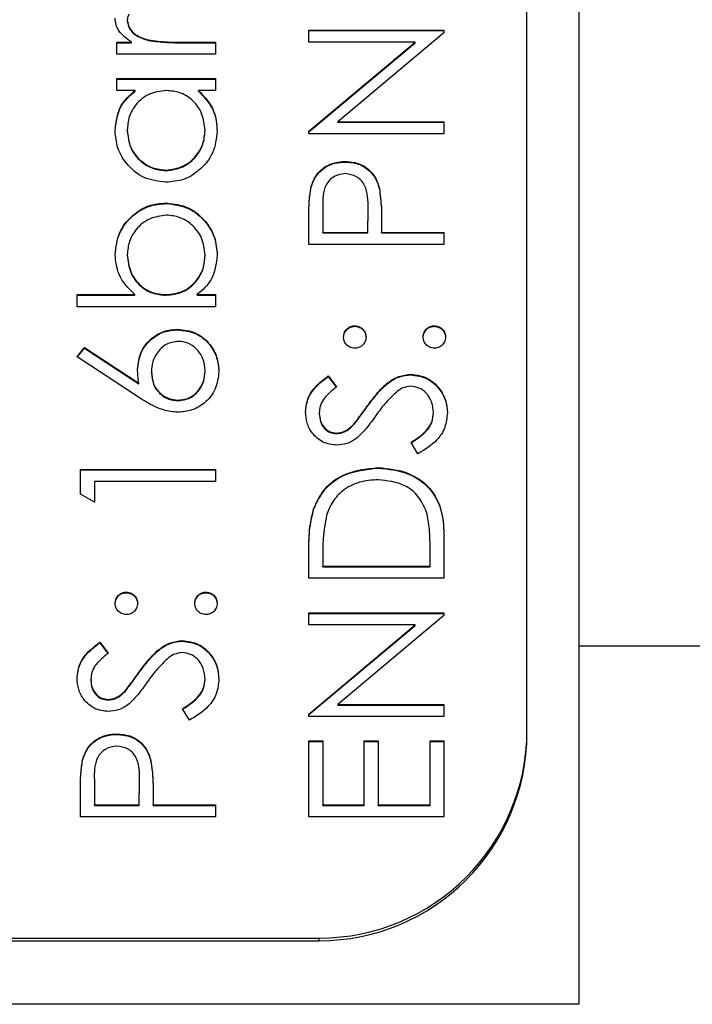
# Model space of a CAD drawing. Header units: millimetres. Extents: x 296 to 1495, y 17 to 1173.
# Tile 11 of 23: x 740.52 to 747, y 532.53 to 542.01. Entities that reach past the tile are written whole.
import ezdxf

# ---------------------------------------------------------------- set-up
doc = ezdxf.new("R2010")
doc.units = ezdxf.units.MM

msp = doc.modelspace()

# ---------------------------------------------------------------- linework, layer by layer
at = {"color": 7, "linetype": 'Continuous', "lineweight": 25}
for p, q in [((745.9094, 573.533), (745.9094, 535.9785)), ((745.4094, 535.1681), (745.4094, 571.1199)), ((741.5594, 541.9967), (741.5594, 542.0019)), ((743.3094, 541.9091), (744.6094, 541.9091)), ((743.3094, 541.7925), (743.3094, 541.9091)), ((743.3094, 541.9039), (744.6094, 541.9039)), ((744.6094, 541.8825), (743.5885, 541.0269)), ((744.6094, 541.9091), (744.6094, 541.8825)), ((741.4594, 541.7925), (741.5992, 541.7925)), ((741.4594, 541.676), (741.4594, 541.7925)), ((741.4594, 541.7874), (741.5992, 541.7874)), ((741.5992, 541.7874), (741.5992, 541.7925)), ((741.7641, 541.8082), (741.7641, 541.8134)), ((742.0901, 541.7925), (742.4094, 541.7925)), ((742.0901, 541.7874), (742.0901, 541.7925)), ((742.0901, 541.7874), (742.4094, 541.7874)), ((742.4094, 541.7925), (742.4094, 541.676)), ((744.3326, 541.7925), (743.3094, 541.7925)), ((743.3094, 540.9348), (744.3326, 541.7925)), ((743.3094, 540.9297), (744.3326, 541.7874)), ((744.3326, 541.7874), (744.3326, 541.7925)), ((742.4094, 541.676), (741.4594, 541.676)), ((741.4594, 541.443), (742.4094, 541.443)), ((741.4594, 541.3265), (741.4594, 541.443)), ((742.4094, 541.443), (742.4094, 541.3265)), ((741.4594, 541.4378), (742.4094, 541.4378)), ((741.6352, 541.3265), (741.4594, 541.3265)), ((741.6352, 541.3213), (741.6352, 541.3265)), ((742.4094, 541.3265), (742.2451, 541.3265)), ((742.2451, 541.3213), (742.2451, 541.3265)), ((743.5885, 541.0269), (744.6094, 541.0269)), ((743.5885, 541.0217), (743.5885, 541.0269)), ((743.5885, 541.0217), (744.6094, 541.0217)), ((744.6094, 541.0269), (744.6094, 540.9104)), ((741.5594, 540.939), (741.5594, 540.9442)), ((742.3094, 540.938), (742.3094, 540.9432)), ((743.3094, 540.9104), (743.3094, 540.9348)), ((744.6094, 540.9104), (743.3094, 540.9104)), ((743.6581, 540.6389), (743.6581, 540.6441)), ((741.9331, 540.5557), (741.9331, 540.5609)), ((743.3289, 540.3903), (743.3289, 540.3955)), ((743.988, 540.3799), (743.988, 540.3851)), ((741.9362, 540.2394), (741.9362, 540.2446)), ((743.4427, 540.1991), (743.4427, 539.9617)), ((743.876, 539.9617), (743.8789, 540.189)), ((743.876, 539.9565), (743.8789, 540.1838)), ((743.8789, 540.189), (743.8789, 540.1944)), ((743.8789, 540.1838), (743.8789, 540.189)), ((743.3094, 539.8452), (743.3094, 540.0998)), ((744.0094, 540.0545), (744.0094, 539.9617)), ((743.4427, 539.9617), (743.876, 539.9617)), ((743.4427, 539.9565), (743.4427, 539.9617)), ((743.4427, 539.9565), (743.876, 539.9565)), ((743.876, 539.9565), (743.876, 539.9617)), ((744.0094, 539.9617), (744.6094, 539.9617)), ((744.0094, 539.9565), (744.0094, 539.9617)), ((744.0094, 539.9565), (744.6094, 539.9565)), ((744.6094, 539.9617), (744.6094, 539.8452)), ((744.6094, 539.8452), (743.3094, 539.8452)), ((741.5594, 539.7414), (741.5594, 539.7466)), ((742.3094, 539.7396), (742.3094, 539.7448)), ((741.076, 539.3625), (741.6318, 539.3625)), ((741.076, 539.246), (741.076, 539.3625)), ((741.076, 539.3573), (741.6318, 539.3573)), ((741.6318, 539.3573), (741.6318, 539.3625)), ((741.9326, 539.3573), (741.9326, 539.3625)), ((742.2336, 539.3625), (742.4094, 539.3625)), ((742.2336, 539.3573), (742.2336, 539.3625)), ((742.2336, 539.3573), (742.4094, 539.3573)), ((742.4094, 539.3625), (742.4094, 539.246)), ((742.4094, 539.246), (741.076, 539.246)), ((742.0445, 539.0244), (742.0445, 539.0296)), ((743.751, 539.0577), (743.751, 539.0629)), ((744.5177, 539.0577), (744.5177, 539.0629)), ((741.076, 538.7633), (741.1466, 538.853)), ((741.0787, 538.7615), (741.1466, 538.8478)), ((741.1466, 538.853), (741.6719, 538.51)), ((741.1466, 538.8478), (741.1466, 538.853)), ((741.1466, 538.8478), (741.6719, 538.5048)), ((741.6693, 538.3758), (741.076, 538.7633)), ((741.7927, 538.6148), (741.7927, 538.62)), ((742.3094, 538.6249), (742.3094, 538.6301)), ((741.6719, 538.5048), (741.6719, 538.51)), ((743.4961, 538.5802), (743.576, 538.4749)), ((743.4961, 538.575), (743.4961, 538.5802)), ((743.4961, 538.575), (743.576, 538.4697)), ((744.2909, 538.5917), (744.2909, 538.5968)), ((742.0516, 538.342), (742.0516, 538.3472)), ((743.4094, 538.2161), (743.4094, 538.2213)), ((743.8714, 538.2858), (743.8714, 538.291)), ((744.5094, 538.2208), (744.5094, 538.226)), ((743.574, 538.0257), (743.574, 538.0309)), ((743.7419, 538.1113), (743.7419, 538.1165)), ((744.3586, 537.8312), (744.2927, 537.9409)), ((741.1094, 537.6814), (742.4094, 537.6814)), ((741.1094, 537.4413), (741.1094, 537.6814)), ((741.1094, 537.6762), (742.4094, 537.6762)), ((742.4094, 537.6814), (742.4094, 537.5649)), ((743.9758, 537.6929), (743.9758, 537.698)), ((741.2427, 537.5649), (741.2427, 537.3651)), ((742.4094, 537.5649), (741.2427, 537.5649)), ((741.2427, 537.3651), (741.1094, 537.4413)), ((743.3563, 537.3017), (743.3563, 537.3069)), ((744.6094, 537.0351), (744.6094, 536.6328)), ((743.3094, 536.6328), (743.3094, 536.8949)), ((744.476, 536.7493), (744.476, 536.8983)), ((743.4427, 536.8406), (743.4427, 536.7493)), ((743.4427, 536.7493), (744.476, 536.7493)), ((743.4427, 536.7441), (743.4427, 536.7493)), ((743.4427, 536.7441), (744.476, 536.7441)), ((744.476, 536.7441), (744.476, 536.7493)), ((744.6094, 536.6328), (743.3094, 536.6328)), ((741.551, 536.4945), (741.551, 536.4996)), ((742.3177, 536.4945), (742.3177, 536.4996)), ((743.3094, 536.2999), (744.6094, 536.2999)), ((743.3094, 536.1834), (743.3094, 536.2999)), ((743.3094, 536.2947), (744.6094, 536.2947)), ((744.6094, 536.2734), (743.5885, 535.4178)), ((744.6094, 536.2999), (744.6094, 536.2734)), ((744.3326, 536.1834), (743.3094, 536.1834)), ((743.3094, 535.3257), (744.3326, 536.1834)), ((743.3094, 535.3205), (744.3326, 536.1782)), ((744.3326, 536.1782), (744.3326, 536.1834)), ((741.2961, 536.0169), (741.376, 535.9116)), ((741.2961, 536.0118), (741.2961, 536.0169)), ((741.2961, 536.0118), (741.376, 535.9064)), ((742.0909, 536.0284), (742.0909, 536.0336)), ((745.9094, 535.979), (745.9094, 532.533)), ((749.1979, 535.979), (745.9094, 535.979)), ((741.6714, 535.7226), (741.6714, 535.7278)), ((742.3094, 535.6576), (742.3094, 535.6627)), ((741.2094, 535.6529), (741.2094, 535.6581)), ((741.5419, 535.5481), (741.5419, 535.5532)), ((741.374, 535.4625), (741.374, 535.4677)), ((742.1586, 535.268), (742.0927, 535.3777)), ((743.5885, 535.4178), (744.6094, 535.4178)), ((743.5885, 535.4126), (743.5885, 535.4178)), ((743.5885, 535.4126), (744.6094, 535.4126)), ((744.6094, 535.4178), (744.6094, 535.3012)), ((743.3094, 535.3012), (743.3094, 535.3257)), ((744.6094, 535.3012), (743.3094, 535.3012)), ((741.4581, 535.1296), (741.4581, 535.1348)), ((745.4094, 535.1422), (745.4094, 535.1681)), ((743.3094, 535.0682), (743.4427, 535.0682)), ((743.3094, 534.3359), (743.3094, 535.0682)), ((743.3094, 535.063), (743.4427, 535.063)), ((743.4427, 535.0682), (743.4427, 534.4524)), ((743.8427, 535.0682), (743.976, 535.0682)), ((743.8427, 534.4524), (743.8427, 535.0682)), ((743.8427, 535.063), (743.976, 535.063)), ((743.976, 535.0682), (743.976, 534.4524)), ((744.476, 535.0682), (744.6094, 535.0682)), ((744.476, 534.4524), (744.476, 535.0682)), ((744.476, 535.063), (744.6094, 535.063)), ((744.6094, 535.0682), (744.6094, 534.3359)), ((741.1289, 534.881), (741.1289, 534.8862)), ((741.788, 534.8706), (741.788, 534.8758)), ((741.2427, 534.6898), (741.2427, 534.4524)), ((741.676, 534.4524), (741.6789, 534.6797)), ((741.676, 534.4472), (741.6789, 534.6745)), ((741.6789, 534.6797), (741.6789, 534.6851)), ((741.6789, 534.6745), (741.6789, 534.6797)), ((741.1094, 534.3359), (741.1094, 534.5905)), ((741.8094, 534.5452), (741.8094, 534.4524)), ((741.2427, 534.4524), (741.676, 534.4524)), ((741.2427, 534.4472), (741.2427, 534.4524)), ((741.2427, 534.4472), (741.676, 534.4472)), ((741.676, 534.4472), (741.676, 534.4524)), ((741.8094, 534.4524), (742.4094, 534.4524)), ((741.8094, 534.4472), (741.8094, 534.4524)), ((741.8094, 534.4472), (742.4094, 534.4472)), ((742.4094, 534.4524), (742.4094, 534.3359)), ((743.4427, 534.4524), (743.8427, 534.4524)), ((743.4427, 534.4472), (743.4427, 534.4524)), ((743.4427, 534.4472), (743.8427, 534.4472)), ((743.8427, 534.4472), (743.8427, 534.4524)), ((743.976, 534.4524), (744.476, 534.4524)), ((743.976, 534.4472), (743.976, 534.4524)), ((743.976, 534.4472), (744.476, 534.4472)), ((744.476, 534.4472), (744.476, 534.4524)), ((742.4094, 534.3359), (741.1094, 534.3359)), ((744.6094, 534.3359), (743.3094, 534.3359)), ((727.4094, 533.1449), (743.4094, 533.1449)), ((731.4094, 533.1708), (743.4094, 533.1708)), ((743.4094, 533.1449), (743.4094, 533.1708)), ((745.9094, 532.533), (724.9094, 532.533))]:
    msp.add_line(p, q, dxfattribs=at)
for centre in [(743.4107, 535.1694), (743.4107, 535.1436)]:
    msp.add_arc(centre, 1.9987, 269.96168, 359.96163, dxfattribs=at)
for points, knots in [([(741.5992, 541.7925), (741.5546, 541.8251), (741.4924, 541.8706), (741.4485, 541.9598), (741.4446, 542.0026), (741.4427, 542.024)], [0, 0, 0, 0, 0.558788, 0.779481, 1, 1, 1, 1]), ([(741.5763, 542.0615), (741.5714, 542.0508), (741.5625, 542.0318), (741.5603, 542.011), (741.5594, 542.0019)], [0, 0, 0, 0, 0.560396, 1, 1, 1, 1]), ([(741.5594, 542.0019), (741.5654, 541.9745), (741.5773, 541.9194), (741.6539, 541.8487), (741.7223, 541.8268), (741.7641, 541.8134)], [0, 0, 0, 0, 0.278336, 0.558768, 1, 1, 1, 1]), ([(741.5594, 541.9967), (741.5654, 541.9693), (741.5773, 541.9142), (741.6539, 541.8436), (741.7223, 541.8216), (741.7641, 541.8082)], [0, 0, 0, 0, 0.278336, 0.558768, 1, 1, 1, 1]), ([(741.7641, 541.8134), (741.8247, 541.8057), (741.9329, 541.792), (742.0421, 541.7924), (742.0901, 541.7925)], [0, 0, 0, 0, 0.559636, 1, 1, 1, 1]), ([(741.7641, 541.8082), (741.8247, 541.8005), (741.9329, 541.7868), (742.0421, 541.7872), (742.0901, 541.7874)], [0, 0, 0, 0, 0.559636, 1, 1, 1, 1]), ([(741.4427, 540.9426), (741.4524, 541.0283), (741.4698, 541.1814), (741.5845, 541.2821), (741.6352, 541.3265)], [0, 0, 0, 0, 0.559062, 1, 1, 1, 1]), ([(741.4427, 540.9375), (741.4524, 541.0231), (741.4698, 541.1762), (741.5845, 541.2769), (741.6352, 541.3213)], [0, 0, 0, 0, 0.559062, 1, 1, 1, 1]), ([(741.9365, 541.3265), (741.8801, 541.3203), (741.7675, 541.3078), (741.6435, 541.203), (741.5699, 541.0766), (741.5629, 540.9883), (741.5594, 540.9442)], [0, 0, 0, 0, 0.27966, 0.55921, 0.779487, 1, 1, 1, 1]), ([(742.3094, 540.9432), (742.3027, 540.9988), (742.2892, 541.11), (742.1939, 541.2396), (742.0682, 541.3151), (741.9804, 541.3227), (741.9365, 541.3265)], [0, 0, 0, 0, 0.279822, 0.559387, 0.779603, 1, 1, 1, 1]), ([(742.2451, 541.3265), (742.3035, 541.265), (742.4081, 541.155), (742.4206, 541.0051), (742.426, 540.939)], [0, 0, 0, 0, 0.5587633, 1, 1, 1, 1]), ([(742.2451, 541.3213), (742.3035, 541.2599), (742.4081, 541.1499), (742.4206, 541), (742.426, 540.9338)], [0, 0, 0, 0, 0.558763, 1, 1, 1, 1]), ([(741.9318, 540.4444), (741.859, 540.4534), (741.7133, 540.4714), (741.5548, 540.6088), (741.4574, 540.7712), (741.4476, 540.8855), (741.4427, 540.9426)], [0, 0, 0, 0, 0.279413, 0.559191, 0.779548, 1, 1, 1, 1]), ([(741.5594, 540.9442), (741.5659, 540.8886), (741.5788, 540.7774), (741.6779, 540.651), (741.802, 540.5751), (741.8894, 540.5656), (741.9331, 540.5609)], [0, 0, 0, 0, 0.279767, 0.559291, 0.779719, 1, 1, 1, 1]), ([(741.5594, 540.939), (741.5659, 540.8834), (741.5788, 540.7722), (741.6779, 540.6458), (741.802, 540.5699), (741.8894, 540.5604), (741.9331, 540.5557)], [0, 0, 0, 0, 0.279767, 0.559291, 0.779719, 1, 1, 1, 1]), ([(742.426, 540.939), (742.4175, 540.8661), (742.4004, 540.7202), (742.266, 540.5588), (742.1039, 540.4591), (741.9892, 540.4493), (741.9318, 540.4444)], [0, 0, 0, 0, 0.279573, 0.559333, 0.779589, 1, 1, 1, 1]), ([(741.9331, 540.5609), (741.9885, 540.5687), (742.0995, 540.5844), (742.2234, 540.6866), (742.2966, 540.8121), (742.3051, 540.8995), (742.3094, 540.9432)], [0, 0, 0, 0, 0.279429, 0.559146, 0.77957, 1, 1, 1, 1]), ([(741.9331, 540.5557), (741.9885, 540.5635), (742.0995, 540.5793), (742.2234, 540.6815), (742.2966, 540.807), (742.3051, 540.8943), (742.3094, 540.938)], [0, 0, 0, 0, 0.279429, 0.559146, 0.77957, 1, 1, 1, 1]), ([(743.3289, 540.3955), (743.3432, 540.4349), (743.3717, 540.5138), (743.4596, 540.5953), (743.5595, 540.6383), (743.6252, 540.6422), (743.6581, 540.6441)], [0, 0, 0, 0, 0.279705, 0.559381, 0.779509, 1, 1, 1, 1]), ([(743.3289, 540.3903), (743.3432, 540.4297), (743.3717, 540.5086), (743.4596, 540.5902), (743.5595, 540.6332), (743.6252, 540.637), (743.6581, 540.6389)], [0, 0, 0, 0, 0.279705, 0.559381, 0.779509, 1, 1, 1, 1]), ([(743.6581, 540.6441), (743.7009, 540.641), (743.7866, 540.6348), (743.8909, 540.5698), (743.9582, 540.4813), (743.9781, 540.4172), (743.988, 540.3851)], [0, 0, 0, 0, 0.2800989, 0.5593238, 0.7794579, 1, 1, 1, 1]), ([(743.6581, 540.6389), (743.7009, 540.6358), (743.7866, 540.6297), (743.8909, 540.5646), (743.9582, 540.4762), (743.9781, 540.412), (743.988, 540.3799)], [0, 0, 0, 0, 0.280099, 0.559324, 0.779458, 1, 1, 1, 1]), ([(743.6586, 540.5276), (743.6213, 540.5217), (743.5651, 540.5128), (743.5065, 540.465), (743.4407, 540.3733), (743.4418, 540.2765), (743.4427, 540.1991)], [0, 0, 0, 0, 0.248969, 0.374729, 0.500383, 1, 1, 1, 1]), ([(743.8789, 540.189), (743.8792, 540.2681), (743.8795, 540.3671), (743.8145, 540.4629), (743.7548, 540.5128), (743.697, 540.5217), (743.6586, 540.5276)], [0, 0, 0, 0, 0.4997206, 0.6253498, 0.7510825, 1, 1, 1, 1]), ([(743.3094, 540.0998), (743.3092, 540.1553), (743.3089, 540.2543), (743.3228, 540.3524), (743.3289, 540.3955)], [0, 0, 0, 0, 0.560314, 1, 1, 1, 1]), ([(743.3094, 540.0946), (743.3092, 540.1501), (743.3089, 540.2491), (743.3228, 540.3472), (743.3289, 540.3903)], [0, 0, 0, 0, 0.560314, 1, 1, 1, 1]), ([(743.988, 540.3851), (743.9958, 540.3236), (744.0096, 540.2138), (744.0094, 540.1032), (744.0094, 540.0545)], [0, 0, 0, 0, 0.559694, 1, 1, 1, 1]), ([(743.988, 540.3799), (743.9958, 540.3184), (744.0096, 540.2087), (744.0094, 540.098), (744.0094, 540.0493)], [0, 0, 0, 0, 0.559694, 1, 1, 1, 1]), ([(741.4427, 539.7494), (741.4512, 539.8224), (741.4682, 539.9682), (741.6025, 540.1294), (741.764, 540.2299), (741.8788, 540.2397), (741.9362, 540.2446)], [0, 0, 0, 0, 0.279577, 0.559334, 0.779604, 1, 1, 1, 1]), ([(741.4427, 539.7443), (741.4512, 539.8172), (741.4682, 539.963), (741.6025, 540.1242), (741.764, 540.2247), (741.8788, 540.2345), (741.9362, 540.2394)], [0, 0, 0, 0, 0.279577, 0.559334, 0.779604, 1, 1, 1, 1]), ([(741.9362, 540.2446), (742.0091, 540.2357), (742.1551, 540.2178), (742.3137, 540.0801), (742.4114, 539.9175), (742.4212, 539.8031), (742.426, 539.7458)], [0, 0, 0, 0, 0.279433, 0.559216, 0.779559, 1, 1, 1, 1]), ([(741.9362, 540.2394), (742.0091, 540.2305), (742.1551, 540.2127), (742.3137, 540.0749), (742.4114, 539.9124), (742.4212, 539.7979), (742.426, 539.7406)], [0, 0, 0, 0, 0.279433, 0.559216, 0.779559, 1, 1, 1, 1]), ([(741.9362, 540.1281), (741.8808, 540.1202), (741.7699, 540.1044), (741.6457, 540.0029), (741.5723, 539.8775), (741.5637, 539.7902), (741.5594, 539.7466)], [0, 0, 0, 0, 0.279403, 0.559104, 0.779552, 1, 1, 1, 1]), ([(742.3094, 539.7448), (742.3029, 539.8004), (742.29, 539.9115), (742.1911, 540.0378), (742.0672, 540.1139), (741.9798, 540.1234), (741.9362, 540.1281)], [0, 0, 0, 0, 0.279756, 0.559279, 0.779725, 1, 1, 1, 1]), ([(741.6318, 539.3625), (741.5716, 539.4233), (741.4641, 539.5321), (741.4492, 539.683), (741.4427, 539.7494)], [0, 0, 0, 0, 0.5592939, 1, 1, 1, 1]), ([(741.5594, 539.7466), (741.5662, 539.691), (741.58, 539.5797), (741.675, 539.4498), (741.8007, 539.3739), (741.8886, 539.3663), (741.9326, 539.3625)], [0, 0, 0, 0, 0.279786, 0.559477, 0.779627, 1, 1, 1, 1]), ([(741.5594, 539.7414), (741.5662, 539.6858), (741.58, 539.5745), (741.675, 539.4446), (741.8007, 539.3688), (741.8886, 539.3611), (741.9326, 539.3573)], [0, 0, 0, 0, 0.279786, 0.559477, 0.779627, 1, 1, 1, 1]), ([(741.9326, 539.3625), (741.9888, 539.3687), (742.1014, 539.3812), (742.2258, 539.4857), (742.2988, 539.6125), (742.3058, 539.7007), (742.3094, 539.7448)], [0, 0, 0, 0, 0.279639, 0.559192, 0.779512, 1, 1, 1, 1]), ([(741.9326, 539.3573), (741.9888, 539.3635), (742.1014, 539.376), (742.2258, 539.4805), (742.2988, 539.6073), (742.3058, 539.6955), (742.3094, 539.7396)], [0, 0, 0, 0, 0.279639, 0.559192, 0.779512, 1, 1, 1, 1]), ([(742.426, 539.7458), (742.4162, 539.6604), (742.3985, 539.5076), (742.2841, 539.4069), (742.2336, 539.3625)], [0, 0, 0, 0, 0.558922, 1, 1, 1, 1]), ([(741.6594, 538.6444), (741.6659, 538.7013), (741.6789, 538.8151), (741.7831, 538.9416), (741.9103, 539.0183), (741.9998, 539.0258), (742.0445, 539.0296)], [0, 0, 0, 0, 0.279638, 0.559326, 0.779527, 1, 1, 1, 1]), ([(741.6594, 538.6392), (741.6659, 538.6961), (741.6789, 538.8099), (741.7831, 538.9365), (741.9103, 539.0132), (741.9998, 539.0207), (742.0445, 539.0244)], [0, 0, 0, 0, 0.279638, 0.559326, 0.779527, 1, 1, 1, 1]), ([(742.0445, 539.0296), (742.104, 539.0229), (742.223, 539.0095), (742.3548, 538.8986), (742.4296, 538.7635), (742.4383, 538.6704), (742.4427, 538.6239)], [0, 0, 0, 0, 0.279631, 0.55896, 0.779478, 1, 1, 1, 1]), ([(742.0445, 539.0244), (742.104, 539.0177), (742.223, 539.0043), (742.3548, 538.8935), (742.4296, 538.7583), (742.4383, 538.6652), (742.4427, 538.6187)], [0, 0, 0, 0, 0.279631, 0.55896, 0.779478, 1, 1, 1, 1]), ([(743.6427, 538.9547), (743.6445, 538.9707), (743.6482, 539.0027), (743.678, 539.0377), (743.7132, 539.0599), (743.7384, 539.0619), (743.751, 539.0629)], [0, 0, 0, 0, 0.279602, 0.559212, 0.779475, 1, 1, 1, 1]), ([(743.6427, 538.9495), (743.6445, 538.9655), (743.6482, 538.9975), (743.678, 539.0325), (743.7132, 539.0547), (743.7384, 539.0567), (743.751, 539.0577)], [0, 0, 0, 0, 0.2796016, 0.559212, 0.7794752, 1, 1, 1, 1]), ([(743.751, 539.0629), (743.7671, 539.0611), (743.7991, 539.0575), (743.8342, 539.0277), (743.8562, 538.9924), (743.8583, 538.9672), (743.8594, 538.9547)], [0, 0, 0, 0, 0.279517, 0.559326, 0.779544, 1, 1, 1, 1]), ([(743.751, 539.0577), (743.7671, 539.0559), (743.7991, 539.0523), (743.8342, 539.0226), (743.8562, 538.9872), (743.8583, 538.9621), (743.8594, 538.9495)], [0, 0, 0, 0, 0.279517, 0.559326, 0.779544, 1, 1, 1, 1]), ([(744.4094, 538.9547), (744.4112, 538.9707), (744.4148, 539.0027), (744.4446, 539.0377), (744.4799, 539.0599), (744.5051, 539.0619), (744.5177, 539.0629)], [0, 0, 0, 0, 0.279602, 0.559212, 0.779475, 1, 1, 1, 1]), ([(744.4094, 538.9495), (744.4112, 538.9655), (744.4148, 538.9975), (744.4446, 539.0325), (744.4799, 539.0547), (744.5051, 539.0567), (744.5177, 539.0577)], [0, 0, 0, 0, 0.279602, 0.559212, 0.779475, 1, 1, 1, 1]), ([(744.5177, 539.0629), (744.5337, 539.061), (744.5656, 539.0572), (744.6008, 539.0276), (744.6226, 538.9923), (744.6249, 538.9672), (744.626, 538.9547)], [0, 0, 0, 0, 0.2794691, 0.5593578, 0.7796739, 1, 1, 1, 1]), ([(744.5177, 539.0577), (744.5337, 539.0558), (744.5656, 539.052), (744.6008, 539.0225), (744.6226, 538.9871), (744.6249, 538.962), (744.626, 538.9495)], [0, 0, 0, 0, 0.279469, 0.559358, 0.779674, 1, 1, 1, 1]), ([(742.0516, 538.9131), (742.0108, 538.9071), (741.9292, 538.8951), (741.847, 538.8099), (741.7995, 538.716), (741.795, 538.652), (741.7927, 538.62)], [0, 0, 0, 0, 0.278754, 0.558605, 0.779147, 1, 1, 1, 1]), ([(742.3094, 538.6301), (742.3054, 538.67), (742.2974, 538.7497), (742.2308, 538.8422), (742.1457, 538.9032), (742.0829, 538.9098), (742.0516, 538.9131)], [0, 0, 0, 0, 0.280018, 0.559853, 0.779987, 1, 1, 1, 1]), ([(743.751, 538.8465), (743.7351, 538.8485), (743.7032, 538.8524), (743.668, 538.8818), (743.6462, 538.9172), (743.6439, 538.9422), (743.6427, 538.9547)], [0, 0, 0, 0, 0.279585, 0.559454, 0.779697, 1, 1, 1, 1]), ([(743.8594, 538.9547), (743.8575, 538.9387), (743.8538, 538.9068), (743.8242, 538.8715), (743.7887, 538.8498), (743.7636, 538.8476), (743.751, 538.8465)], [0, 0, 0, 0, 0.279647, 0.559299, 0.779615, 1, 1, 1, 1]), ([(744.5177, 538.8465), (744.5017, 538.8484), (744.4698, 538.8522), (744.4344, 538.8816), (744.4127, 538.9171), (744.4105, 538.9421), (744.4094, 538.9547)], [0, 0, 0, 0, 0.279576, 0.559284, 0.779552, 1, 1, 1, 1]), ([(744.626, 538.9547), (744.6241, 538.9388), (744.6201, 538.9069), (744.5907, 538.8717), (744.5553, 538.85), (744.5302, 538.8477), (744.5177, 538.8465)], [0, 0, 0, 0, 0.2795812, 0.5591432, 0.7795754, 1, 1, 1, 1]), ([(741.6719, 538.51), (741.668, 538.5349), (741.6609, 538.5795), (741.6599, 538.6246), (741.6594, 538.6444)], [0, 0, 0, 0, 0.55991, 1, 1, 1, 1]), ([(741.7927, 538.62), (741.7961, 538.5804), (741.8028, 538.5014), (741.8714, 538.4107), (741.9586, 538.3557), (742.0206, 538.35), (742.0516, 538.3472)], [0, 0, 0, 0, 0.2801275, 0.5595148, 0.7797192, 1, 1, 1, 1]), ([(741.7927, 538.6148), (741.7961, 538.5752), (741.8028, 538.4962), (741.8714, 538.4055), (741.9586, 538.3505), (742.0206, 538.3448), (742.0516, 538.342)], [0, 0, 0, 0, 0.280127, 0.559515, 0.779719, 1, 1, 1, 1]), ([(742.4427, 538.6239), (742.4357, 538.5658), (742.4218, 538.4497), (742.3162, 538.3185), (742.1838, 538.2442), (742.0925, 538.2352), (742.0469, 538.2306)], [0, 0, 0, 0, 0.27967, 0.559085, 0.779558, 1, 1, 1, 1]), ([(742.0516, 538.3472), (742.0915, 538.3527), (742.1714, 538.3639), (742.2539, 538.4449), (742.3022, 538.5362), (742.307, 538.5988), (742.3094, 538.6301)], [0, 0, 0, 0, 0.279059, 0.55882, 0.779303, 1, 1, 1, 1]), ([(742.0516, 538.342), (742.0915, 538.3476), (742.1714, 538.3587), (742.2539, 538.4397), (742.3022, 538.531), (742.307, 538.5936), (742.3094, 538.6249)], [0, 0, 0, 0, 0.279059, 0.5588204, 0.7793034, 1, 1, 1, 1]), ([(743.276, 538.2343), (743.2818, 538.2829), (743.2912, 538.3631), (743.3537, 538.4574), (743.4208, 538.5235), (743.471, 538.5613), (743.4961, 538.5802)], [0, 0, 0, 0, 0.338729, 0.558835, 0.779344, 1, 1, 1, 1]), ([(743.276, 538.2291), (743.2818, 538.2777), (743.2912, 538.3579), (743.3537, 538.4523), (743.4208, 538.5183), (743.471, 538.5561), (743.4961, 538.575)], [0, 0, 0, 0, 0.338729, 0.558835, 0.779344, 1, 1, 1, 1]), ([(743.8714, 538.291), (743.908, 538.34), (743.9684, 538.4207), (744.0689, 538.5187), (744.1723, 538.5822), (744.2514, 538.592), (744.2909, 538.5968)], [0, 0, 0, 0, 0.340499, 0.560704, 0.780578, 1, 1, 1, 1]), ([(743.8714, 538.2858), (743.908, 538.3348), (743.9684, 538.4155), (744.0689, 538.5135), (744.1723, 538.577), (744.2514, 538.5868), (744.2909, 538.5917)], [0, 0, 0, 0, 0.340499, 0.560704, 0.780578, 1, 1, 1, 1]), ([(744.2909, 538.5968), (744.3441, 538.5896), (744.4505, 538.575), (744.5638, 538.4713), (744.6326, 538.3514), (744.6393, 538.2678), (744.6427, 538.226)], [0, 0, 0, 0, 0.279183, 0.559085, 0.779446, 1, 1, 1, 1]), ([(744.2909, 538.5917), (744.3441, 538.5844), (744.4505, 538.5699), (744.5638, 538.4661), (744.6326, 538.3462), (744.6393, 538.2626), (744.6427, 538.2208)], [0, 0, 0, 0, 0.279183, 0.559085, 0.779446, 1, 1, 1, 1]), ([(743.576, 538.4749), (743.5481, 538.4524), (743.502, 538.4155), (743.4464, 538.3545), (743.4148, 538.2909), (743.4112, 538.2445), (743.4094, 538.2213)], [0, 0, 0, 0, 0.340409, 0.560482, 0.78018, 1, 1, 1, 1]), ([(744.1615, 538.4338), (744.1186, 538.3938), (744.042, 538.3223), (743.981, 538.2372), (743.9542, 538.1997)], [0, 0, 0, 0, 0.559496, 1, 1, 1, 1]), ([(744.2891, 538.4803), (744.2632, 538.4771), (744.2168, 538.4714), (744.1784, 538.4453), (744.1615, 538.4338)], [0, 0, 0, 0, 0.55899, 1, 1, 1, 1]), ([(744.5094, 538.226), (744.5059, 538.2609), (744.4989, 538.3306), (744.4463, 538.4159), (744.3714, 538.47), (744.3165, 538.4769), (744.2891, 538.4803)], [0, 0, 0, 0, 0.280276, 0.560148, 0.780153, 1, 1, 1, 1]), ([(742.0469, 538.2306), (742.0004, 538.2352), (741.9238, 538.2428), (741.8246, 538.284), (741.7452, 538.3269), (741.6946, 538.3595), (741.6693, 538.3758)], [0, 0, 0, 0, 0.3393742, 0.5594856, 0.7797313, 1, 1, 1, 1]), ([(743.5794, 537.9144), (743.5333, 537.92), (743.441, 537.9313), (743.3408, 538.02), (743.2853, 538.126), (743.2791, 538.1982), (743.276, 538.2343)], [0, 0, 0, 0, 0.279553, 0.558798, 0.779378, 1, 1, 1, 1]), ([(743.4094, 538.2213), (743.4114, 538.1949), (743.4155, 538.1423), (743.456, 538.0789), (743.5117, 538.0373), (743.5532, 538.033), (743.574, 538.0309)], [0, 0, 0, 0, 0.280274, 0.559931, 0.77992, 1, 1, 1, 1]), ([(743.7419, 538.1165), (743.7668, 538.1485), (743.8113, 538.2057), (743.853, 538.2649), (743.8714, 538.291)], [0, 0, 0, 0, 0.559906, 1, 1, 1, 1]), ([(743.7419, 538.1113), (743.7668, 538.1433), (743.8113, 538.2005), (743.853, 538.2598), (743.8714, 538.2858)], [0, 0, 0, 0, 0.559906, 1, 1, 1, 1]), ([(744.2927, 537.9409), (744.3521, 537.9795), (744.4349, 538.0333), (744.5008, 538.1433), (744.5065, 538.1984), (744.5094, 538.226)], [0, 0, 0, 0, 0.559321, 0.779782, 1, 1, 1, 1]), ([(744.2927, 537.9358), (744.3521, 537.9743), (744.4349, 538.0281), (744.5008, 538.1381), (744.5065, 538.1933), (744.5094, 538.2208)], [0, 0, 0, 0, 0.5593206, 0.7797817, 1, 1, 1, 1]), ([(744.6427, 538.226), (744.6379, 538.1779), (744.6283, 538.0819), (744.5303, 537.9339), (744.4237, 537.8702), (744.3586, 537.8312)], [0, 0, 0, 0, 0.27988, 0.559666, 1, 1, 1, 1]), ([(743.4094, 538.2161), (743.4114, 538.1898), (743.4155, 538.1371), (743.456, 538.0737), (743.5117, 538.0321), (743.5532, 538.0279), (743.574, 538.0257)], [0, 0, 0, 0, 0.280274, 0.559931, 0.77992, 1, 1, 1, 1]), ([(743.9542, 538.1997), (743.9242, 538.1574), (743.8708, 538.0818), (743.8059, 538.0159), (743.7773, 537.987)], [0, 0, 0, 0, 0.560413, 1, 1, 1, 1]), ([(743.574, 538.0309), (743.5921, 538.0324), (743.6284, 538.0355), (743.6882, 538.0636), (743.7215, 538.0964), (743.7419, 538.1165)], [0, 0, 0, 0, 0.279946, 0.559774, 1, 1, 1, 1]), ([(743.574, 538.0257), (743.5921, 538.0273), (743.6284, 538.0303), (743.6882, 538.0584), (743.7215, 538.0912), (743.7419, 538.1113)], [0, 0, 0, 0, 0.279946, 0.559774, 1, 1, 1, 1]), ([(743.7773, 537.987), (743.7436, 537.9641), (743.6834, 537.9232), (743.6112, 537.9171), (743.5794, 537.9144)], [0, 0, 0, 0, 0.55984, 1, 1, 1, 1]), ([(743.3563, 537.3069), (743.3883, 537.373), (743.4524, 537.5052), (743.6716, 537.6658), (743.8605, 537.6858), (743.9758, 537.698)], [0, 0, 0, 0, 0.280264, 0.560715, 1, 1, 1, 1]), ([(743.3563, 537.3017), (743.3883, 537.3678), (743.4524, 537.5), (743.6716, 537.6606), (743.8605, 537.6806), (743.9758, 537.6929)], [0, 0, 0, 0, 0.280264, 0.560715, 1, 1, 1, 1]), ([(743.9758, 537.698), (744.0734, 537.6885), (744.2682, 537.6696), (744.5009, 537.5014), (744.6024, 537.265), (744.6071, 537.1119), (744.6094, 537.0351)], [0, 0, 0, 0, 0.280124, 0.559248, 0.778837, 1, 1, 1, 1]), ([(743.9758, 537.6929), (744.0734, 537.6834), (744.2682, 537.6644), (744.5009, 537.4963), (744.6024, 537.2599), (744.6071, 537.1068), (744.6094, 537.0299)], [0, 0, 0, 0, 0.280124, 0.559248, 0.778837, 1, 1, 1, 1]), ([(743.9755, 537.5815), (743.9147, 537.5773), (743.7931, 537.5689), (743.64, 537.4884), (743.5305, 537.3736), (743.4963, 537.2842), (743.4792, 537.2395)], [0, 0, 0, 0, 0.280178, 0.559765, 0.779797, 1, 1, 1, 1]), ([(744.443, 537.2694), (744.4202, 537.3213), (744.3747, 537.4249), (744.2105, 537.5557), (744.0645, 537.5717), (743.9755, 537.5815)], [0, 0, 0, 0, 0.2805364, 0.5610151, 1, 1, 1, 1]), ([(743.3094, 536.8949), (743.3095, 536.973), (743.3096, 537.1122), (743.342, 537.2474), (743.3563, 537.3069)], [0, 0, 0, 0, 0.5604447, 1, 1, 1, 1]), ([(743.3094, 536.8898), (743.3095, 536.9678), (743.3096, 537.107), (743.342, 537.2423), (743.3563, 537.3017)], [0, 0, 0, 0, 0.560445, 1, 1, 1, 1]), ([(743.4792, 537.2395), (743.4661, 537.1656), (743.4429, 537.0336), (743.4428, 536.8996), (743.4427, 536.8406)], [0, 0, 0, 0, 0.5595421, 1, 1, 1, 1]), ([(744.476, 536.8983), (744.4762, 536.9683), (744.4766, 537.0931), (744.4532, 537.2156), (744.443, 537.2694)], [0, 0, 0, 0, 0.560426, 1, 1, 1, 1]), ([(741.4427, 536.3914), (741.4445, 536.4074), (741.4482, 536.4395), (741.478, 536.4744), (741.5132, 536.4967), (741.5384, 536.4986), (741.551, 536.4996)], [0, 0, 0, 0, 0.279602, 0.559212, 0.779475, 1, 1, 1, 1]), ([(741.4427, 536.3863), (741.4445, 536.4023), (741.4482, 536.4343), (741.478, 536.4693), (741.5132, 536.4915), (741.5384, 536.4935), (741.551, 536.4945)], [0, 0, 0, 0, 0.279602, 0.559212, 0.779475, 1, 1, 1, 1]), ([(741.551, 536.4996), (741.5671, 536.4978), (741.5991, 536.4943), (741.6342, 536.4645), (741.6562, 536.4291), (741.6583, 536.404), (741.6594, 536.3914)], [0, 0, 0, 0, 0.279517, 0.559326, 0.779544, 1, 1, 1, 1]), ([(741.551, 536.4945), (741.5671, 536.4927), (741.5991, 536.4891), (741.6342, 536.4593), (741.6562, 536.424), (741.6583, 536.3988), (741.6594, 536.3863)], [0, 0, 0, 0, 0.279517, 0.559326, 0.779544, 1, 1, 1, 1]), ([(742.2094, 536.3914), (742.2112, 536.4074), (742.2148, 536.4395), (742.2446, 536.4744), (742.2799, 536.4967), (742.3051, 536.4986), (742.3177, 536.4996)], [0, 0, 0, 0, 0.279602, 0.559212, 0.779475, 1, 1, 1, 1]), ([(742.2094, 536.3863), (742.2112, 536.4023), (742.2148, 536.4343), (742.2446, 536.4693), (742.2799, 536.4915), (742.3051, 536.4935), (742.3177, 536.4945)], [0, 0, 0, 0, 0.279602, 0.559212, 0.779475, 1, 1, 1, 1]), ([(742.3177, 536.4996), (742.3337, 536.4977), (742.3656, 536.494), (742.4008, 536.4644), (742.4226, 536.429), (742.4249, 536.404), (742.426, 536.3914)], [0, 0, 0, 0, 0.279469, 0.559358, 0.779674, 1, 1, 1, 1]), ([(742.3177, 536.4945), (742.3337, 536.4926), (742.3656, 536.4888), (742.4008, 536.4592), (742.4226, 536.4239), (742.4249, 536.3988), (742.426, 536.3863)], [0, 0, 0, 0, 0.279469, 0.559358, 0.779674, 1, 1, 1, 1]), ([(741.551, 536.2833), (741.5351, 536.2852), (741.5032, 536.2892), (741.468, 536.3186), (741.4462, 536.3539), (741.4439, 536.3789), (741.4427, 536.3914)], [0, 0, 0, 0, 0.279585, 0.559454, 0.779697, 1, 1, 1, 1]), ([(741.6594, 536.3914), (741.6575, 536.3755), (741.6538, 536.3435), (741.6242, 536.3083), (741.5887, 536.2866), (741.5636, 536.2844), (741.551, 536.2833)], [0, 0, 0, 0, 0.279647, 0.559299, 0.779615, 1, 1, 1, 1]), ([(742.3177, 536.2833), (742.3017, 536.2852), (742.2698, 536.2889), (742.2344, 536.3183), (742.2127, 536.3538), (742.2105, 536.3789), (742.2094, 536.3914)], [0, 0, 0, 0, 0.279576, 0.559284, 0.779552, 1, 1, 1, 1]), ([(742.426, 536.3914), (742.4241, 536.3755), (742.4201, 536.3437), (742.3907, 536.3085), (742.3553, 536.2868), (742.3302, 536.2844), (742.3177, 536.2833)], [0, 0, 0, 0, 0.279581, 0.559143, 0.779575, 1, 1, 1, 1]), ([(741.076, 535.6711), (741.0818, 535.7197), (741.0912, 535.7998), (741.1537, 535.8942), (741.2208, 535.9603), (741.271, 535.9981), (741.2961, 536.0169)], [0, 0, 0, 0, 0.3387292, 0.5588354, 0.7793438, 1, 1, 1, 1]), ([(741.076, 535.6659), (741.0818, 535.7145), (741.0912, 535.7947), (741.1537, 535.889), (741.2208, 535.9551), (741.271, 535.9929), (741.2961, 536.0118)], [0, 0, 0, 0, 0.338729, 0.558835, 0.779344, 1, 1, 1, 1]), ([(741.6714, 535.7278), (741.708, 535.7768), (741.7684, 535.8575), (741.8689, 535.9554), (741.9723, 536.019), (742.0514, 536.0287), (742.0909, 536.0336)], [0, 0, 0, 0, 0.340499, 0.560704, 0.780578, 1, 1, 1, 1]), ([(741.6714, 535.7226), (741.708, 535.7716), (741.7684, 535.8523), (741.8689, 535.9503), (741.9723, 536.0138), (742.0514, 536.0235), (742.0909, 536.0284)], [0, 0, 0, 0, 0.340499, 0.560704, 0.780578, 1, 1, 1, 1]), ([(742.0909, 536.0336), (742.1441, 536.0263), (742.2505, 536.0118), (742.3638, 535.908), (742.4326, 535.7881), (742.4393, 535.7045), (742.4427, 535.6627)], [0, 0, 0, 0, 0.279183, 0.559085, 0.779446, 1, 1, 1, 1]), ([(742.0909, 536.0284), (742.1441, 536.0212), (742.2505, 536.0066), (742.3638, 535.9028), (742.4326, 535.783), (742.4393, 535.6994), (742.4427, 535.6576)], [0, 0, 0, 0, 0.279183, 0.559085, 0.779446, 1, 1, 1, 1]), ([(741.376, 535.9116), (741.3481, 535.8892), (741.302, 535.8522), (741.2464, 535.7913), (741.2148, 535.7277), (741.2112, 535.6813), (741.2094, 535.6581)], [0, 0, 0, 0, 0.340409, 0.560482, 0.78018, 1, 1, 1, 1]), ([(741.9615, 535.8705), (741.9186, 535.8305), (741.842, 535.759), (741.781, 535.6739), (741.7542, 535.6365)], [0, 0, 0, 0, 0.559496, 1, 1, 1, 1]), ([(742.0891, 535.9171), (742.0632, 535.9139), (742.0168, 535.9082), (741.9784, 535.8821), (741.9615, 535.8705)], [0, 0, 0, 0, 0.55899, 1, 1, 1, 1]), ([(742.3094, 535.6627), (742.3059, 535.6976), (742.2989, 535.7674), (742.2463, 535.8526), (742.1714, 535.9068), (742.1165, 535.9137), (742.0891, 535.9171)], [0, 0, 0, 0, 0.2802764, 0.5601478, 0.7801531, 1, 1, 1, 1]), ([(741.3794, 535.3512), (741.3333, 535.3568), (741.241, 535.368), (741.1408, 535.4567), (741.0853, 535.5627), (741.0791, 535.6349), (741.076, 535.6711)], [0, 0, 0, 0, 0.279553, 0.558798, 0.779378, 1, 1, 1, 1]), ([(741.5419, 535.5532), (741.5668, 535.5853), (741.6113, 535.6425), (741.653, 535.7017), (741.6714, 535.7278)], [0, 0, 0, 0, 0.5599058, 1, 1, 1, 1]), ([(741.5419, 535.5481), (741.5668, 535.5801), (741.6113, 535.6373), (741.653, 535.6965), (741.6714, 535.7226)], [0, 0, 0, 0, 0.5599058, 1, 1, 1, 1]), ([(742.0927, 535.3777), (742.1521, 535.4163), (742.2349, 535.4701), (742.3008, 535.5801), (742.3065, 535.6352), (742.3094, 535.6627)], [0, 0, 0, 0, 0.559321, 0.779782, 1, 1, 1, 1]), ([(742.4427, 535.6627), (742.4379, 535.6147), (742.4283, 535.5186), (742.3303, 535.3707), (742.2237, 535.3069), (742.1586, 535.268)], [0, 0, 0, 0, 0.27988, 0.559666, 1, 1, 1, 1]), ([(741.2094, 535.6581), (741.2114, 535.6317), (741.2155, 535.579), (741.256, 535.5156), (741.3117, 535.474), (741.3532, 535.4698), (741.374, 535.4677)], [0, 0, 0, 0, 0.280274, 0.559931, 0.77992, 1, 1, 1, 1]), ([(741.2094, 535.6529), (741.2114, 535.6265), (741.2155, 535.5739), (741.256, 535.5105), (741.3117, 535.4689), (741.3532, 535.4646), (741.374, 535.4625)], [0, 0, 0, 0, 0.2802743, 0.5599314, 0.7799201, 1, 1, 1, 1]), ([(741.7542, 535.6365), (741.7242, 535.5941), (741.6708, 535.5186), (741.6059, 535.4527), (741.5773, 535.4237)], [0, 0, 0, 0, 0.5604127, 1, 1, 1, 1]), ([(742.0927, 535.3725), (742.1521, 535.4111), (742.2349, 535.4649), (742.3008, 535.5749), (742.3065, 535.63), (742.3094, 535.6576)], [0, 0, 0, 0, 0.559321, 0.779782, 1, 1, 1, 1]), ([(741.374, 535.4677), (741.3921, 535.4692), (741.4284, 535.4722), (741.4882, 535.5004), (741.5215, 535.5332), (741.5419, 535.5532)], [0, 0, 0, 0, 0.279946, 0.559774, 1, 1, 1, 1]), ([(741.374, 535.4625), (741.3921, 535.464), (741.4284, 535.4671), (741.4882, 535.4952), (741.5215, 535.528), (741.5419, 535.5481)], [0, 0, 0, 0, 0.2799464, 0.5597741, 1, 1, 1, 1]), ([(741.5773, 535.4237), (741.5436, 535.4009), (741.4834, 535.36), (741.4112, 535.3539), (741.3794, 535.3512)], [0, 0, 0, 0, 0.55984, 1, 1, 1, 1]), ([(741.1289, 534.8862), (741.1432, 534.9256), (741.1717, 535.0045), (741.2596, 535.086), (741.3595, 535.1291), (741.4252, 535.1329), (741.4581, 535.1348)], [0, 0, 0, 0, 0.2797054, 0.5593809, 0.7795086, 1, 1, 1, 1]), ([(741.1289, 534.881), (741.1432, 534.9204), (741.1717, 534.9993), (741.2596, 535.0809), (741.3595, 535.1239), (741.4252, 535.1277), (741.4581, 535.1296)], [0, 0, 0, 0, 0.279705, 0.559381, 0.779509, 1, 1, 1, 1]), ([(741.4581, 535.1348), (741.5009, 535.1317), (741.5866, 535.1256), (741.6909, 535.0605), (741.7582, 534.972), (741.7781, 534.9079), (741.788, 534.8758)], [0, 0, 0, 0, 0.280099, 0.559324, 0.779458, 1, 1, 1, 1]), ([(741.4581, 535.1296), (741.5009, 535.1265), (741.5866, 535.1204), (741.6909, 535.0553), (741.7582, 534.9669), (741.7781, 534.9027), (741.788, 534.8706)], [0, 0, 0, 0, 0.280099, 0.559324, 0.779458, 1, 1, 1, 1]), ([(741.4586, 535.0183), (741.4213, 535.0124), (741.3651, 535.0035), (741.3065, 534.9557), (741.2407, 534.864), (741.2418, 534.7672), (741.2427, 534.6898)], [0, 0, 0, 0, 0.2489693, 0.3747291, 0.500383, 1, 1, 1, 1]), ([(741.6789, 534.6797), (741.6792, 534.7588), (741.6795, 534.8578), (741.6145, 534.9536), (741.5548, 535.0036), (741.497, 535.0124), (741.4586, 535.0183)], [0, 0, 0, 0, 0.499721, 0.62535, 0.751083, 1, 1, 1, 1]), ([(741.1094, 534.5905), (741.1092, 534.646), (741.1089, 534.745), (741.1228, 534.8431), (741.1289, 534.8862)], [0, 0, 0, 0, 0.560314, 1, 1, 1, 1]), ([(741.1094, 534.5853), (741.1092, 534.6408), (741.1089, 534.7399), (741.1228, 534.8379), (741.1289, 534.881)], [0, 0, 0, 0, 0.560314, 1, 1, 1, 1]), ([(741.788, 534.8758), (741.7958, 534.8143), (741.8096, 534.7045), (741.8094, 534.5939), (741.8094, 534.5452)], [0, 0, 0, 0, 0.5596942, 1, 1, 1, 1]), ([(741.788, 534.8706), (741.7958, 534.8092), (741.8096, 534.6994), (741.8094, 534.5888), (741.8094, 534.5401)], [0, 0, 0, 0, 0.559694, 1, 1, 1, 1])]:
    msp.add_open_spline(points, degree=3, knots=knots, dxfattribs=at)

doc.saveas('drawing.dxf')
